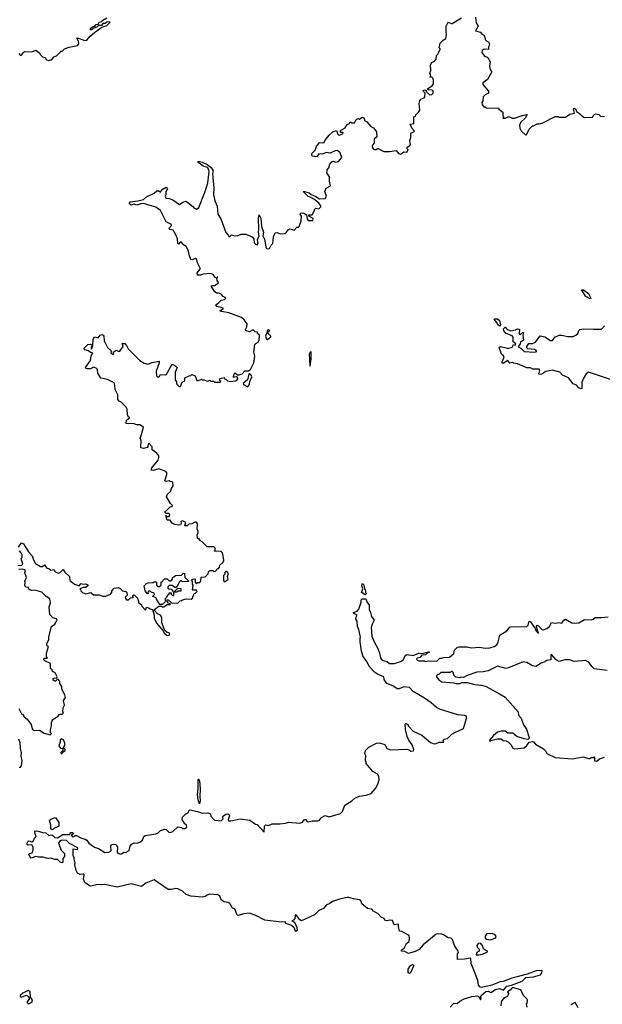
# Model space of a CAD drawing. Extents: x 2240384 to 2404287, y 351326 to 526670.
# Tile 39 of 256: x 2286455 to 2292612, y 404962 to 415372. Entities that reach past the tile are written whole.
import ezdxf

# ---------------------------------------------------------------- set-up
doc = ezdxf.new("R2010")
doc.units = 0

msp = doc.modelspace()

# ---------------------------------------------------------------- linework, layer by layer
at = {"layer": '0CON20XD'}
for points in [[(2286448, 415015), (2286465, 414993), (2286475, 414998), (2286494, 415026), (2286506, 415034), (2286583, 415033), (2286625, 415050), (2286668, 415018), (2286670, 415005), (2286695, 414980), (2286725, 414972), (2286739, 414949), (2286765, 414941), (2286784, 414946), (2286802, 414958), (2286815, 414980), (2286845, 414990), (2286895, 415040), (2286905, 415040), (2286930, 415065), (2286978, 415082), (2287065, 415100), (2287080, 415115), (2287078, 415145), (2287060, 415175), (2287065, 415180), (2287145, 415153), (2287166, 415154), (2287201, 415199), (2287245, 415238), (2287325, 415292), (2287375, 415312), (2287410, 415345), (2287405, 415350), (2287375, 415347), (2287358, 415332), (2287335, 415330), (2287319, 415311), (2287288, 415312), (2287275, 415298), (2287231, 415279), (2287216, 415264), (2287203, 415265), (2287205, 415278), (2287225, 415297), (2287248, 415302), (2287265, 415322), (2287284, 415326), (2287296, 415344), (2287325, 415353), (2287335, 415367), (2287375, 415393)], [(2290750, 414625), (2290752, 414612), (2290785, 414578), (2290810, 414580), (2290826, 414595), (2290826, 414616), (2290815, 414628), (2290775, 414630), (2290770, 414635), (2290770, 414645), (2290816, 414674), (2290828, 414695), (2290830, 414715), (2290825, 414750), (2290815, 414760), (2290790, 414765), (2290800, 414775), (2290797, 414797), (2290790, 414805), (2290800, 414835), (2290797, 414893), (2290811, 414919), (2290838, 414932), (2290857, 414953), (2290860, 414995), (2290878, 415012), (2290880, 415025), (2290900, 415055), (2290900, 415065), (2290890, 415075), (2290900, 415125), (2290930, 415155), (2290958, 415172), (2290967, 415215), (2290961, 415245), (2290964, 415305), (2290984, 415346), (2291015, 415330), (2291025, 415332), (2291125, 415392)], [(2291273, 415397), (2291278, 415338), (2291302, 415305), (2291273, 415253), (2291325, 415240), (2291338, 415218), (2291362, 415208), (2291369, 415199), (2291374, 415165), (2291383, 415153), (2291412, 415135), (2291420, 415105), (2291410, 415085), (2291408, 415055), (2291365, 415059), (2291344, 415045), (2291340, 415025), (2291368, 414988), (2291396, 414976), (2291414, 414955), (2291426, 414924), (2291420, 414885), (2291422, 414855), (2291442, 414825), (2291442, 414815), (2291399, 414741), (2291348, 414705), (2291350, 414685), (2291408, 414615), (2291410, 414595), (2291375, 414578), (2291352, 414555), (2291350, 414515), (2291340, 414495), (2291342, 414472), (2291362, 414452), (2291375, 414450), (2291388, 414438), (2291515, 414440), (2291520, 414425), (2291560, 414395), (2291560, 414355), (2291570, 414345), (2291560, 414335), (2291565, 414330), (2291585, 414330), (2291625, 414348), (2291665, 414330), (2291685, 414329), (2291765, 414360), (2291818, 414368), (2291798, 414332), (2291752, 414288), (2291737, 414255), (2291742, 414225), (2291756, 414196), (2291805, 414150), (2291815, 414160), (2291838, 414215), (2291875, 414250), (2291885, 414250), (2291925, 414272), (2291945, 414270), (2291985, 414280), (2292115, 414350), (2292145, 414350), (2292155, 414340), (2292225, 414340), (2292268, 414372), (2292320, 414385), (2292307, 414425), (2292315, 414437), (2292331, 414425), (2292341, 414401), (2292371, 414381), (2292395, 414354), (2292425, 414338), (2292507, 414343), (2292520, 414355), (2292525, 414370), (2292545, 414378), (2292575, 414370), (2292593, 414353), (2292635, 414348)], [(2288036, 410496), (2288005, 410490), (2287990, 410495), (2288012, 410565), (2288012, 410582), (2288000, 410595), (2287925, 410622), (2287865, 410604), (2287845, 410610), (2287852, 410635), (2287917, 410715), (2287926, 410744), (2287925, 410760), (2287905, 410788), (2287854, 410824), (2287857, 410857), (2287825, 410890), (2287812, 410888), (2287809, 410861), (2287801, 410849), (2287765, 410837), (2287734, 410844), (2287740, 410925), (2287727, 410945), (2287743, 410985), (2287762, 411065), (2287725, 411090), (2287695, 411087), (2287655, 411103), (2287605, 411098), (2287582, 411102), (2287585, 411138), (2287620, 411165), (2287605, 411170), (2287593, 411193), (2287592, 411255), (2287582, 411275), (2287525, 411332), (2287505, 411340), (2287493, 411355), (2287493, 411405), (2287463, 411463), (2287461, 411505), (2287452, 411532), (2287385, 411566), (2287313, 411583), (2287282, 411635), (2287276, 411675), (2287265, 411689), (2287235, 411699), (2287205, 411679), (2287170, 411680), (2287154, 411684), (2287152, 411695), (2287203, 411767), (2287212, 411818), (2287230, 411845), (2287205, 411852), (2287181, 411871), (2287145, 411880), (2287134, 411896), (2287175, 411938), (2287203, 411943), (2287220, 411935), (2287210, 411905), (2287215, 411890), (2287230, 411925), (2287233, 411995), (2287245, 412020), (2287285, 412010), (2287305, 412038), (2287325, 412043), (2287338, 412038), (2287346, 412026), (2287348, 411975), (2287385, 411907), (2287418, 411875), (2287422, 411865), (2287420, 411845), (2287447, 411833), (2287450, 411845), (2287442, 411858), (2287475, 411877), (2287504, 411864), (2287515, 411868), (2287550, 411915), (2287540, 411950), (2287565, 411947), (2287585, 411928), (2287602, 411892), (2287668, 411825), (2287725, 411770), (2287772, 411742), (2287805, 411730), (2287855, 411746), (2287930, 411760), (2287930, 411745), (2287898, 411655), (2287902, 411605), (2287910, 411595), (2287930, 411595), (2287945, 411620), (2287995, 411618), (2288006, 411624), (2288065, 411730), (2288095, 411717), (2288118, 411695), (2288100, 411645), (2288100, 411565), (2288112, 411542), (2288113, 411523), (2288140, 411495), (2288155, 411492), (2288172, 411538), (2288200, 411555), (2288200, 411585), (2288245, 411608), (2288265, 411610), (2288275, 411620), (2288308, 411608), (2288328, 411558), (2288345, 411558), (2288375, 411570), (2288383, 411563), (2288405, 411564), (2288435, 411550), (2288465, 411560), (2288475, 411550), (2288505, 411550), (2288515, 411540), (2288575, 411540), (2288580, 411545), (2288570, 411555), (2288572, 411578), (2288615, 411590), (2288620, 411575), (2288635, 411570), (2288652, 411552), (2288683, 411547), (2288735, 411554), (2288755, 411563), (2288762, 411575), (2288762, 411585), (2288747, 411597), (2288715, 411590), (2288710, 411595), (2288718, 411602), (2288723, 411627), (2288733, 411637), (2288758, 411618), (2288775, 411617), (2288805, 411628), (2288835, 411658), (2288875, 411660), (2288895, 411672), (2288929, 411745), (2288940, 411815), (2288931, 411855), (2288942, 411938), (2288950, 411950), (2288976, 411964), (2288986, 411984), (2288990, 412035), (2288970, 412055), (2288968, 412068), (2288945, 412072), (2288922, 412092), (2288885, 412072), (2288842, 412085), (2288840, 412095), (2288856, 412124), (2288858, 412155), (2288829, 412199), (2288798, 412225), (2288665, 412271), (2288592, 412285), (2288570, 412295), (2288608, 412318), (2288585, 412330), (2288538, 412338), (2288523, 412355), (2288559, 412381), (2288583, 412407), (2288618, 412412), (2288629, 412425), (2288626, 412435), (2288606, 412446), (2288585, 412470), (2288555, 412482), (2288535, 412482), (2288518, 412495), (2288480, 412555), (2288488, 412562), (2288515, 412562), (2288553, 412585), (2288557, 412595), (2288542, 412615), (2288540, 412635), (2288548, 412648), (2288542, 412648), (2288540, 412640), (2288520, 412645), (2288503, 412673), (2288475, 412688), (2288395, 412683), (2288365, 412672), (2288335, 412670), (2288332, 412695), (2288363, 412735), (2288363, 412745), (2288335, 412800), (2288327, 412837), (2288315, 412848), (2288275, 412834), (2288265, 412836), (2288249, 412875), (2288237, 412935), (2288213, 412973), (2288185, 412991), (2288165, 413020), (2288151, 413019), (2288135, 413000), (2288126, 413006), (2288122, 413055), (2288107, 413097), (2288076, 413146), (2288043, 413153), (2288030, 413165), (2288060, 413195), (2288060, 413205), (2288004, 413234), (2287943, 413353), (2287895, 413390), (2287765, 413427), (2287734, 413426), (2287695, 413412), (2287665, 413420), (2287635, 413410), (2287615, 413425), (2287615, 413435), (2287624, 413446), (2287704, 413456), (2287765, 413472), (2287795, 413498), (2287875, 413538), (2287905, 413562), (2287925, 413562), (2287945, 413550), (2287961, 413575), (2288005, 413600), (2288019, 413585), (2287998, 413555), (2287998, 413522), (2287991, 413505), (2287998, 413485), (2288035, 413482), (2288075, 413468), (2288145, 413418), (2288178, 413442), (2288215, 413452), (2288286, 413396), (2288295, 413382), (2288325, 413368), (2288347, 413385), (2288414, 413556), (2288443, 413647), (2288456, 413765), (2288453, 413785), (2288439, 413809), (2288395, 413823), (2288339, 413865), (2288342, 413875), (2288385, 413865), (2288435, 413841), (2288480, 413810), (2288499, 413775), (2288492, 413745), (2288496, 413704), (2288507, 413595), (2288504, 413524), (2288518, 413455), (2288542, 413402), (2288548, 413315), (2288580, 413265), (2288633, 413123), (2288660, 413095), (2288665, 413080), (2288675, 413080), (2288695, 413098), (2288715, 413090), (2288755, 413088), (2288795, 413103), (2288845, 413103), (2288912, 413075), (2288928, 413055), (2288933, 413013), (2288950, 412995), (2288965, 412990), (2288976, 413005), (2288968, 413045), (2288986, 413086), (2288978, 413125), (2288983, 413155), (2288978, 413275), (2288985, 413308), (2289005, 413275), (2289011, 413185), (2289031, 413125), (2289026, 413085), (2289043, 413053), (2289055, 412972), (2289065, 412953), (2289085, 412948), (2289096, 412954), (2289113, 412987), (2289130, 413005), (2289137, 413075), (2289155, 413118), (2289175, 413122), (2289207, 413107), (2289257, 413113), (2289276, 413124), (2289295, 413152), (2289315, 413162), (2289355, 413148), (2289385, 413180), (2289405, 413180), (2289408, 413185), (2289430, 413245), (2289434, 413294), (2289420, 413315), (2289425, 413330), (2289457, 413327), (2289488, 413308), (2289492, 413265), (2289505, 413250), (2289552, 413248), (2289555, 413270), (2289510, 413295), (2289512, 413308), (2289545, 413310), (2289570, 413355), (2289570, 413365), (2289585, 413380), (2289617, 413373), (2289638, 413395), (2289638, 413405), (2289615, 413433), (2289571, 413471), (2289526, 413496), (2289505, 413501), (2289450, 413555), (2289465, 413557), (2289515, 413540), (2289535, 413523), (2289585, 413503), (2289625, 413479), (2289685, 413482), (2289697, 413505), (2289680, 413555), (2289695, 413590), (2289740, 413615), (2289730, 413665), (2289729, 413709), (2289702, 413752), (2289706, 413784), (2289723, 413805), (2289734, 413846), (2289755, 413870), (2289765, 413877), (2289795, 413866), (2289825, 413873), (2289860, 413915), (2289842, 413965), (2289818, 413985), (2289795, 413989), (2289735, 413962), (2289695, 413967), (2289655, 413950), (2289618, 413952), (2289595, 413923), (2289545, 413930), (2289540, 413955), (2289578, 413992), (2289592, 414032), (2289625, 414072), (2289655, 414069), (2289672, 414075), (2289683, 414097), (2289725, 414152), (2289765, 414188), (2289805, 414200), (2289819, 414159), (2289832, 414152), (2289870, 414165), (2289875, 414180), (2289845, 414180), (2289845, 414200), (2289895, 414228), (2289917, 414263), (2289940, 414275), (2289945, 414290), (2289955, 414290), (2289965, 414280), (2289995, 414280), (2290012, 414318), (2290020, 414325), (2290035, 414328), (2290045, 414320), (2290075, 414342), (2290095, 414330), (2290100, 414305), (2290123, 414293), (2290165, 414242), (2290195, 414230), (2290227, 414187), (2290229, 414135), (2290202, 414108), (2290202, 414065), (2290183, 414047), (2290179, 414035), (2290179, 414025), (2290195, 414002), (2290205, 413998), (2290225, 414000), (2290235, 414010), (2290245, 414010), (2290305, 413978), (2290365, 413978), (2290435, 413990), (2290458, 413958), (2290475, 413950), (2290488, 413952), (2290515, 413974), (2290545, 413972), (2290560, 413995), (2290550, 414005), (2290550, 414025), (2290578, 414042), (2290587, 414053), (2290577, 414095), (2290590, 414125), (2290588, 414165), (2290594, 414176), (2290620, 414185), (2290627, 414195), (2290600, 414225), (2290583, 414267), (2290620, 414275), (2290620, 414345), (2290638, 414352), (2290640, 414365), (2290675, 414398), (2290683, 414415), (2290677, 414485), (2290683, 414515), (2290695, 414532), (2290730, 414545), (2290738, 414555), (2290740, 414595), (2290722, 414612), (2290720, 414625), (2290735, 414630), (2290750, 414625)], [(2292485, 412422), (2292440, 412445), (2292393, 412517), (2292415, 412517), (2292465, 412478), (2292488, 412435), (2292490, 412425), (2292485, 412422)], [(2291525, 412133), (2291508, 412145), (2291499, 412169), (2291470, 412205), (2291475, 412210), (2291505, 412210), (2291525, 412192), (2291538, 412145), (2291525, 412133)], [(2292773, 411543), (2292465, 411644), (2292441, 411629), (2292410, 411575), (2292395, 411535), (2292396, 411474), (2292385, 411468), (2292365, 411478), (2292338, 411508), (2292305, 411522), (2292256, 411586), (2292193, 411615), (2292165, 411647), (2292085, 411667), (2292015, 411653), (2291975, 411623), (2291955, 411620), (2291942, 411625), (2291940, 411635), (2291952, 411655), (2291945, 411676), (2291877, 411677), (2291852, 411692), (2291815, 411690), (2291715, 411734), (2291675, 411740), (2291665, 411748), (2291635, 411742), (2291615, 411767), (2291565, 411736), (2291554, 411744), (2291554, 411756), (2291574, 411805), (2291565, 411822), (2291548, 411835), (2291522, 411905), (2291535, 411918), (2291598, 411902), (2291615, 411896), (2291659, 411911), (2291675, 411938), (2291695, 411930), (2291697, 411945), (2291672, 411965), (2291671, 412015), (2291661, 412031), (2291598, 412055), (2291572, 412082), (2291567, 412105), (2291585, 412122), (2291606, 412096), (2291645, 412082), (2291695, 412092), (2291717, 412103), (2291731, 412101), (2291736, 412095), (2291733, 412055), (2291745, 412040), (2291770, 412065), (2291780, 412065), (2291772, 412035), (2291778, 411985), (2291770, 411975), (2291748, 411965), (2291744, 411945), (2291722, 411912), (2291750, 411900), (2291785, 411864), (2291895, 411856), (2291922, 411865), (2291913, 411875), (2291895, 411886), (2291825, 411893), (2291814, 411904), (2291814, 411916), (2291835, 411948), (2291875, 411949), (2291907, 411963), (2291955, 412028), (2292005, 412020), (2292065, 411980), (2292085, 411980), (2292110, 412015), (2292155, 412037), (2292185, 412037), (2292245, 412022), (2292306, 412024), (2292334, 412036), (2292352, 412055), (2292363, 412085), (2292375, 412096), (2292418, 412102), (2292520, 412100), (2292605, 412099), (2292634, 412135)], [(2289075, 411990), (2289095, 412010), (2289110, 412015), (2289110, 412025), (2289080, 412055), (2289082, 412068), (2289100, 412085), (2289085, 412092), (2289072, 412085), (2289072, 412068), (2289052, 412025), (2289063, 411993), (2289075, 411990)], [(2289525, 411710), (2289536, 411786), (2289535, 411860), (2289525, 411857), (2289514, 411835), (2289520, 411715), (2289525, 411710)], [(2288865, 411490), (2288885, 411520), (2288887, 411545), (2288908, 411595), (2288903, 411615), (2288885, 411632), (2288878, 411625), (2288862, 411565), (2288818, 411525), (2288820, 411515), (2288865, 411490)], [(2286443, 409795), (2286475, 409840), (2286495, 409830), (2286548, 409745), (2286586, 409705), (2286600, 409660), (2286624, 409624), (2286675, 409592), (2286695, 409592), (2286717, 409607), (2286743, 409573), (2286765, 409568), (2286783, 409553), (2286815, 409558), (2286830, 409535), (2286865, 409520), (2286885, 409530), (2286915, 409560), (2286931, 409531), (2286980, 409485), (2286985, 409442), (2287013, 409423), (2287033, 409405), (2287085, 409388), (2287105, 409410), (2287123, 409403), (2287155, 409406), (2287176, 409396), (2287177, 409385), (2287155, 409370), (2287125, 409368), (2287090, 409355), (2287098, 409348), (2287102, 409332), (2287120, 409315), (2287155, 409303), (2287206, 409316), (2287235, 409292), (2287295, 409290), (2287335, 409278), (2287365, 409278), (2287415, 409298), (2287430, 409315), (2287430, 409335), (2287455, 409360), (2287495, 409368), (2287518, 409358), (2287543, 409333), (2287576, 409326), (2287586, 409316), (2287592, 409288), (2287570, 409265), (2287572, 409252), (2287585, 409240), (2287605, 409240), (2287625, 409260), (2287658, 409262), (2287650, 409275), (2287652, 409285), (2287665, 409292), (2287699, 409255), (2287716, 409206), (2287742, 409185), (2287745, 409170), (2287785, 409130), (2287795, 409160), (2287820, 409155), (2287835, 409142), (2287860, 409135), (2287876, 409076), (2287876, 409045), (2287901, 408991), (2287972, 408912), (2287981, 408885), (2288015, 408861), (2288035, 408863), (2288043, 408875), (2288035, 408890), (2288014, 408894), (2287990, 408915), (2287958, 408995), (2287957, 409043), (2287950, 409065), (2287943, 409075), (2287910, 409090), (2287880, 409125), (2287880, 409135), (2287925, 409170), (2287955, 409170), (2287965, 409160), (2287980, 409165), (2288015, 409190), (2288045, 409190), (2288050, 409195), (2288022, 409202), (2288020, 409215), (2288010, 409225), (2288015, 409240), (2288025, 409240), (2288058, 409208), (2288125, 409203), (2288152, 409228), (2288165, 409230), (2288175, 409240), (2288215, 409250), (2288266, 409244), (2288280, 409255), (2288300, 409305), (2288315, 409310), (2288330, 409325), (2288325, 409340), (2288285, 409340), (2288280, 409345), (2288290, 409395), (2288280, 409405), (2288280, 409435), (2288272, 409448), (2288283, 409457), (2288305, 409460), (2288310, 409455), (2288310, 409425), (2288322, 409412), (2288335, 409420), (2288358, 409422), (2288370, 409435), (2288372, 409478), (2288415, 409480), (2288448, 409512), (2288450, 409535), (2288465, 409550), (2288495, 409548), (2288508, 409538), (2288525, 409540), (2288540, 409555), (2288545, 409570), (2288555, 409570), (2288568, 409582), (2288570, 409605), (2288604, 409636), (2288614, 409655), (2288607, 409705), (2288598, 409735), (2288585, 409750), (2288512, 409752), (2288520, 409765), (2288520, 409785), (2288508, 409798), (2288435, 409800), (2288385, 409850), (2288360, 409865), (2288358, 409878), (2288345, 409880), (2288335, 409890), (2288332, 409925), (2288342, 409945), (2288342, 409965), (2288330, 409985), (2288333, 410043), (2288325, 410058), (2288305, 410060), (2288275, 410042), (2288243, 410037), (2288225, 410020), (2288205, 410020), (2288200, 410025), (2288210, 410055), (2288175, 410072), (2288160, 410065), (2288162, 410045), (2288155, 410030), (2288135, 410028), (2288095, 410033), (2288065, 410048), (2288045, 410080), (2288015, 410080), (2288000, 410125), (2288005, 410130), (2288015, 410120), (2288035, 410120), (2288042, 410142), (2288032, 410152), (2288002, 410152), (2287993, 410163), (2287993, 410177), (2288005, 410180), (2288045, 410220), (2288066, 410224), (2288070, 410235), (2288048, 410255), (2288008, 410328), (2288018, 410355), (2288048, 410382), (2288058, 410415), (2288078, 410445), (2288075, 410480), (2288067, 410487), (2288045, 410488), (2288036, 410496)], [(2286435, 409600), (2286477, 409603), (2286487, 409615), (2286470, 409675), (2286480, 409685), (2286480, 409715), (2286472, 409735), (2286453, 409755)], [(2286445, 408088), (2286475, 408032), (2286485, 408030), (2286502, 408002), (2286535, 407978), (2286575, 407921), (2286586, 407875), (2286595, 407864), (2286613, 407857), (2286665, 407860), (2286715, 407830), (2286778, 407812), (2286790, 407825), (2286780, 407835), (2286780, 407865), (2286792, 407905), (2286790, 407945), (2286798, 407952), (2286800, 407965), (2286825, 407988), (2286863, 408007), (2286875, 408030), (2286905, 408030), (2286920, 408045), (2286912, 408055), (2286914, 408096), (2286928, 408125), (2286920, 408175), (2286938, 408205), (2286932, 408235), (2286902, 408295), (2286902, 408322), (2286880, 408355), (2286880, 408375), (2286870, 408385), (2286870, 408395), (2286855, 408400), (2286835, 408380), (2286825, 408378), (2286808, 408388), (2286810, 408405), (2286825, 408412), (2286845, 408410), (2286850, 408425), (2286830, 408465), (2286802, 408482), (2286798, 408498), (2286782, 408512), (2286780, 408565), (2286720, 408595), (2286712, 408605), (2286715, 408620), (2286745, 408620), (2286750, 408625), (2286740, 408635), (2286737, 408673), (2286760, 408745), (2286745, 408750), (2286742, 408778), (2286762, 408815), (2286764, 408846), (2286793, 408957), (2286828, 408982), (2286853, 409025), (2286845, 409037), (2286805, 409048), (2286774, 409084), (2286767, 409163), (2286782, 409205), (2286775, 409250), (2286735, 409272), (2286690, 409320), (2286615, 409340), (2286585, 409338), (2286563, 409343), (2286552, 409352), (2286548, 409368), (2286525, 409372), (2286510, 409385), (2286512, 409425), (2286508, 409435), (2286527, 409475), (2286510, 409525), (2286518, 409545), (2286510, 409555), (2286485, 409562), (2286445, 409558)], [(2288615, 409430), (2288625, 409432), (2288660, 409455), (2288650, 409485), (2288663, 409515), (2288645, 409538), (2288633, 409537), (2288622, 409528), (2288622, 409508), (2288610, 409495), (2288610, 409445), (2288615, 409430)], [(2287965, 409190), (2287935, 409190), (2287900, 409245), (2287898, 409258), (2287862, 409272), (2287862, 409278), (2287880, 409295), (2287878, 409308), (2287845, 409320), (2287835, 409330), (2287815, 409330), (2287810, 409315), (2287820, 409305), (2287805, 409300), (2287780, 409335), (2287770, 409385), (2287795, 409410), (2287813, 409417), (2287865, 409420), (2287875, 409430), (2287895, 409430), (2287900, 409425), (2287902, 409392), (2287915, 409380), (2287935, 409380), (2287950, 409395), (2287952, 409428), (2287968, 409432), (2287970, 409445), (2287985, 409460), (2288015, 409460), (2288035, 409440), (2288055, 409440), (2288070, 409455), (2288070, 409475), (2288085, 409480), (2288103, 409497), (2288165, 409500), (2288185, 409520), (2288198, 409518), (2288200, 409475), (2288238, 409438), (2288238, 409432), (2288175, 409430), (2288165, 409440), (2288155, 409440), (2288140, 409425), (2288128, 409392), (2288105, 409370), (2288095, 409370), (2288065, 409390), (2288035, 409390), (2288020, 409375), (2288022, 409362), (2288033, 409353), (2288055, 409350), (2288075, 409330), (2288098, 409332), (2288125, 409360), (2288158, 409358), (2288160, 409335), (2288155, 409330), (2288125, 409330), (2288115, 409320), (2288082, 409318), (2288080, 409285), (2288075, 409280), (2288060, 409295), (2288058, 409308), (2288032, 409308), (2288030, 409295), (2288015, 409280), (2288008, 409262), (2287990, 409245), (2288000, 409235), (2287992, 409228), (2287990, 409215), (2287965, 409190)], [(2290105, 409290), (2290068, 409315), (2290080, 409355), (2290071, 409385), (2290075, 409407), (2290085, 409408), (2290093, 409395), (2290098, 409358), (2290110, 409335), (2290110, 409315), (2290120, 409305), (2290105, 409290)], [(2290054, 408795), (2290052, 408835), (2290058, 408845), (2290041, 408925), (2290024, 408955), (2290023, 409013), (2290008, 409035), (2290013, 409067), (2290020, 409075), (2289985, 409093), (2289984, 409105), (2290021, 409119), (2290039, 409141), (2290063, 409215), (2290064, 409236), (2290072, 409248), (2290115, 409250), (2290129, 409209), (2290148, 409185), (2290148, 409135), (2290164, 409105), (2290172, 409062), (2290203, 409025), (2290180, 408980), (2290171, 408945), (2290178, 408855), (2290201, 408795), (2290240, 408725), (2290259, 408675), (2290269, 408625), (2290279, 408609), (2290295, 408598), (2290337, 408585), (2290365, 408564), (2290415, 408566), (2290490, 408590), (2290511, 408609), (2290530, 408650), (2290545, 408662), (2290615, 408650), (2290675, 408673), (2290705, 408671), (2290775, 408689), (2290787, 408685), (2290763, 408675), (2290744, 408656), (2290706, 408654), (2290685, 408630), (2290655, 408622), (2290648, 408615), (2290655, 408602), (2290675, 408592), (2290735, 408592), (2290745, 408588), (2290775, 408592), (2290865, 408590), (2290895, 408620), (2290915, 408620), (2290935, 408630), (2290997, 408633), (2291045, 408670), (2291052, 408705), (2291080, 408735), (2291095, 408742), (2291185, 408740), (2291225, 408732), (2291315, 408738), (2291375, 408728), (2291425, 408730), (2291470, 408745), (2291496, 408764), (2291512, 408795), (2291530, 408865), (2291605, 408910), (2291635, 408948), (2291645, 408952), (2291815, 408958), (2291829, 408971), (2291838, 409012), (2291853, 409005), (2291904, 408935), (2291909, 408915), (2291938, 408882), (2291916, 408955), (2291917, 408965), (2291925, 408970), (2291938, 408965), (2291975, 408925), (2291988, 408922), (2292027, 408935), (2292053, 408955), (2292075, 408997), (2292115, 408990), (2292155, 409000), (2292185, 408990), (2292206, 409024), (2292225, 409033), (2292290, 408995), (2292315, 408990), (2292366, 408994), (2292405, 409020), (2292425, 409030), (2292495, 409028), (2292516, 409034), (2292538, 409052), (2292605, 409050), (2292675, 409060)], [(2291005, 404930), (2291045, 404975), (2291079, 404971), (2291106, 404995), (2291152, 405018), (2291235, 405043), (2291292, 405052), (2291311, 405041), (2291325, 405010), (2291332, 405025), (2291327, 405045), (2291331, 405055), (2291383, 405097), (2291405, 405100), (2291435, 405088), (2291482, 405118), (2291525, 405128), (2291567, 405113), (2291605, 405155), (2291654, 405166), (2291765, 405208), (2291805, 405247), (2291885, 405252), (2291959, 405275), (2291975, 405295), (2291976, 405315), (2291965, 405319), (2291915, 405316), (2291818, 405282), (2291655, 405238), (2291566, 405204), (2291532, 405198), (2291445, 405166), (2291335, 405138), (2291319, 405145), (2291304, 405165), (2291296, 405215), (2291269, 405289), (2291228, 405395), (2291222, 405445), (2291215, 405450), (2291155, 405439), (2291082, 405435), (2291083, 405493), (2291092, 405515), (2291090, 405525), (2291052, 405582), (2291028, 405648), (2291015, 405660), (2290985, 405664), (2290935, 405696), (2290905, 405708), (2290855, 405702), (2290718, 405592), (2290677, 405543), (2290635, 405520), (2290565, 405498), (2290525, 405519), (2290493, 405523), (2290486, 405535), (2290517, 405555), (2290542, 405605), (2290570, 405625), (2290576, 405665), (2290570, 405685), (2290557, 405697), (2290495, 405730), (2290470, 405735), (2290457, 405785), (2290458, 405808), (2290413, 405803), (2290395, 405847), (2290365, 405850), (2290335, 405843), (2290315, 405852), (2290308, 405868), (2290275, 405882), (2290245, 405917), (2290195, 405948), (2290175, 405968), (2290130, 405975), (2290072, 406025), (2290059, 406059), (2290048, 406068), (2289984, 406076), (2289935, 406092), (2289915, 406092), (2289836, 406074), (2289761, 406049), (2289733, 406027), (2289695, 406010), (2289665, 405976), (2289617, 405953), (2289572, 405908), (2289435, 405843), (2289415, 405855), (2289375, 405910), (2289368, 405902), (2289362, 405868), (2289348, 405852), (2289330, 405845), (2289359, 405829), (2289384, 405775), (2289387, 405743), (2289375, 405732), (2289365, 405741), (2289358, 405768), (2289349, 405779), (2289320, 405800), (2289268, 405815), (2289260, 405835), (2289218, 405832), (2289045, 405850), (2288951, 405901), (2288885, 405924), (2288825, 405918), (2288762, 405902), (2288751, 405911), (2288734, 405964), (2288715, 405974), (2288705, 405979), (2288677, 406027), (2288658, 406038), (2288615, 406047), (2288586, 406065), (2288570, 406105), (2288551, 406121), (2288462, 406128), (2288435, 406117), (2288415, 406100), (2288387, 406093), (2288265, 406104), (2288214, 406124), (2288175, 406158), (2288125, 406184), (2288105, 406188), (2288055, 406176), (2288025, 406177), (2287875, 406278), (2287787, 406243), (2287744, 406206), (2287635, 406237), (2287485, 406202), (2287355, 406227), (2287325, 406224), (2287285, 406230), (2287205, 406212), (2287192, 406215), (2287145, 406250), (2287131, 406285), (2287135, 406330), (2287125, 406338), (2287095, 406333), (2287065, 406350), (2287052, 406375), (2287038, 406435), (2287042, 406462), (2287033, 406475), (2287032, 406512), (2287020, 406535), (2287020, 406605), (2287065, 406600), (2287068, 406615), (2286981, 406662), (2286947, 406697), (2286895, 406693), (2286875, 406682), (2286866, 406665), (2286895, 406592), (2286930, 406555), (2286930, 406525), (2286912, 406505), (2286912, 406465), (2286905, 406458), (2286884, 406464), (2286855, 406492), (2286825, 406493), (2286785, 406507), (2286744, 406504), (2286705, 406518), (2286655, 406517), (2286625, 406524), (2286575, 406508), (2286565, 406520), (2286552, 406545), (2286554, 406555), (2286587, 406563), (2286599, 406595), (2286596, 406625), (2286585, 406648), (2286545, 406644), (2286535, 406651), (2286534, 406665), (2286545, 406687), (2286555, 406690), (2286585, 406681), (2286600, 406690), (2286612, 406718), (2286630, 406735), (2286614, 406775), (2286614, 406786), (2286624, 406796), (2286655, 406793), (2286697, 406777), (2286730, 406775), (2286765, 406748), (2286795, 406752), (2286805, 406748), (2286827, 406727), (2286855, 406722), (2286912, 406758), (2286982, 406758), (2286988, 406762), (2286992, 406778), (2287015, 406778), (2287026, 406764), (2287000, 406755), (2287015, 406734), (2287027, 406735), (2287042, 406748), (2287055, 406748), (2287108, 406718), (2287148, 406708), (2287166, 406696), (2287185, 406664), (2287245, 406623), (2287288, 406608), (2287355, 406568), (2287398, 406572), (2287423, 406585), (2287418, 406635), (2287427, 406653), (2287445, 406656), (2287470, 406650), (2287482, 406642), (2287490, 406625), (2287485, 406568), (2287502, 406555), (2287525, 406551), (2287540, 406555), (2287555, 406570), (2287575, 406568), (2287613, 406587), (2287623, 406635), (2287637, 406655), (2287665, 406669), (2287696, 406666), (2287725, 406676), (2287752, 406698), (2287768, 406735), (2287780, 406745), (2287895, 406764), (2287918, 406775), (2287945, 406800), (2287985, 406812), (2288005, 406810), (2288035, 406780), (2288057, 406783), (2288075, 406790), (2288125, 406840), (2288165, 406830), (2288175, 406820), (2288205, 406820), (2288220, 406835), (2288218, 406855), (2288201, 406871), (2288172, 406915), (2288175, 406940), (2288205, 406970), (2288215, 406980), (2288225, 406980), (2288240, 406995), (2288242, 407008), (2288255, 407018), (2288335, 407002), (2288387, 406983), (2288445, 406988), (2288470, 406975), (2288475, 406950), (2288515, 406910), (2288585, 406900), (2288607, 406923), (2288600, 406945), (2288608, 406955), (2288635, 406972), (2288656, 406976), (2288670, 406965), (2288672, 406955), (2288660, 406915), (2288662, 406902), (2288685, 406900), (2288785, 406923), (2288889, 406909), (2288948, 406868), (2288965, 406862), (2289038, 406782), (2289044, 406846), (2289055, 406858), (2289085, 406853), (2289125, 406870), (2289205, 406870), (2289265, 406878), (2289295, 406888), (2289415, 406878), (2289445, 406888), (2289465, 406917), (2289475, 406917), (2289495, 406893), (2289505, 406890), (2289547, 406903), (2289605, 406901), (2289625, 406908), (2289645, 406938), (2289685, 406957), (2289725, 406944), (2289845, 406980), (2289868, 407002), (2289892, 407068), (2289966, 407114), (2289998, 407142), (2290045, 407164), (2290118, 407172), (2290170, 407190), (2290216, 407245), (2290240, 407290), (2290253, 407335), (2290252, 407372), (2290238, 407395), (2290188, 407425), (2290118, 407508), (2290117, 407527), (2290110, 407535), (2290112, 407592), (2290102, 407615), (2290110, 407645), (2290145, 407680), (2290225, 407722), (2290255, 407727), (2290305, 407712), (2290316, 407705), (2290335, 407666), (2290376, 407654), (2290545, 407658), (2290572, 407652), (2290588, 407638), (2290618, 407642), (2290620, 407655), (2290602, 407705), (2290566, 407756), (2290550, 407795), (2290533, 407867), (2290530, 407925), (2290535, 407930), (2290548, 407928), (2290560, 407915), (2290560, 407905), (2290615, 407850), (2290706, 407806), (2290795, 407730), (2290835, 407717), (2290855, 407718), (2290887, 407733), (2290938, 407732), (2290932, 407755), (2290940, 407765), (2290975, 407772), (2291021, 407819), (2291053, 407837), (2291145, 407877), (2291178, 407985), (2291178, 408008), (2291156, 408016), (2291085, 408023), (2290893, 408083), (2290861, 408101), (2290805, 408149), (2290735, 408197), (2290615, 408270), (2290575, 408311), (2290515, 408320), (2290465, 408296), (2290445, 408296), (2290398, 408328), (2290334, 408354), (2290307, 408395), (2290304, 408425), (2290235, 408453), (2290204, 408475), (2290155, 408525), (2290120, 408590), (2290082, 408645), (2290067, 408697), (2290054, 408795)], [(2292665, 408490), (2292525, 408510), (2292502, 408532), (2292470, 408580), (2292435, 408597), (2292315, 408587), (2292265, 408603), (2292215, 408603), (2292155, 408587), (2292124, 408604), (2292075, 408662), (2292070, 408655), (2292070, 408605), (2292025, 408597), (2292005, 408583), (2291965, 408570), (2291910, 408535), (2291875, 408540), (2291815, 408577), (2291775, 408581), (2291622, 408518), (2291595, 408514), (2291505, 408536), (2291405, 408489), (2291354, 408476), (2291285, 408473), (2291183, 408437), (2291145, 408418), (2291115, 408420), (2291105, 408412), (2291065, 408420), (2291042, 408442), (2291040, 408465), (2291025, 408480), (2291015, 408480), (2291005, 408470), (2290905, 408470), (2290885, 408450), (2290875, 408450), (2290860, 408435), (2290860, 408425), (2290885, 408392), (2290915, 408373), (2291042, 408362), (2291065, 408352), (2291105, 408353), (2291127, 408363), (2291185, 408363), (2291264, 408344), (2291335, 408336), (2291385, 408321), (2291526, 408246), (2291585, 408210), (2291722, 408055), (2291728, 408018), (2291756, 407986), (2291781, 407915), (2291810, 407870), (2291837, 407795), (2291838, 407775), (2291825, 407762), (2291785, 407768), (2291710, 407795), (2291667, 407827), (2291615, 407830), (2291585, 407848), (2291545, 407850), (2291505, 407838), (2291462, 407805), (2291420, 407755), (2291422, 407742), (2291435, 407750), (2291505, 407768), (2291545, 407770), (2291565, 407752), (2291595, 407748), (2291620, 407735), (2291648, 407705), (2291664, 407674), (2291685, 407663), (2291785, 407672), (2291813, 407697), (2291840, 407735), (2291875, 407740), (2291886, 407736), (2291905, 407712), (2291992, 407662), (2292011, 407641), (2292025, 407612), (2292115, 407573), (2292295, 407558), (2292415, 407577), (2292465, 407560), (2292485, 407560), (2292495, 407570), (2292515, 407570), (2292525, 407580), (2292530, 407575), (2292530, 407535), (2292555, 407534)], [(2286449, 407469), (2286465, 407470), (2286475, 407482), (2286482, 407535), (2286471, 407585), (2286474, 407625), (2286464, 407665), (2286462, 407725), (2286446, 407765)], [(2286895, 407610), (2286905, 407612), (2286912, 407628), (2286936, 407644), (2286937, 407655), (2286920, 407675), (2286932, 407705), (2286933, 407723), (2286919, 407759), (2286895, 407768), (2286883, 407757), (2286882, 407735), (2286868, 407695), (2286885, 407670), (2286910, 407665), (2286910, 407645), (2286890, 407625), (2286895, 407610)], [(2292555, 407534), (2292582, 407558), (2292636, 407574)], [(2288355, 407080), (2288341, 407125), (2288336, 407175), (2288343, 407245), (2288340, 407330), (2288345, 407346), (2288357, 407325), (2288364, 407244), (2288358, 407155), (2288364, 407116), (2288355, 407080)], [(2286795, 406808), (2286785, 406822), (2286786, 406855), (2286771, 406905), (2286785, 406918), (2286835, 406936), (2286869, 406885), (2286870, 406845), (2286815, 406822), (2286805, 406810), (2286795, 406808)], [(2291435, 405644), (2291483, 405665), (2291489, 405675), (2291486, 405686), (2291475, 405700), (2291455, 405707), (2291395, 405710), (2291373, 405687), (2291373, 405663), (2291385, 405651), (2291435, 405644)], [(2291305, 405484), (2291345, 405492), (2291400, 405515), (2291400, 405525), (2291373, 405533), (2291357, 405547), (2291347, 405585), (2291325, 405608), (2291300, 405605), (2291288, 405585), (2291290, 405565), (2291310, 405545), (2291310, 405525), (2291285, 405510), (2291280, 405485), (2291305, 405484)], [(2290575, 405289), (2290562, 405295), (2290560, 405335), (2290585, 405371), (2290605, 405383), (2290616, 405376), (2290616, 405365), (2290585, 405294), (2290575, 405289)], [(2286555, 404971), (2286585, 404984), (2286591, 404995), (2286585, 405020), (2286569, 405039), (2286566, 405096), (2286545, 405108), (2286490, 405080), (2286460, 405055), (2286460, 405045), (2286475, 405038), (2286523, 405057), (2286550, 405045), (2286557, 405027), (2286554, 405015), (2286532, 404985), (2286542, 404972), (2286555, 404971)], [(2291817, 404933), (2291810, 404965), (2291817, 404973), (2291822, 405005), (2291815, 405020), (2291778, 405055), (2291750, 405115), (2291665, 405138), (2291656, 405134), (2291639, 405111), (2291610, 405095), (2291620, 405075), (2291615, 405050), (2291605, 405040), (2291575, 405030), (2291552, 405002), (2291542, 404982), (2291540, 404945)], [(2292356, 404926), (2292325, 404980), (2292310, 404975), (2292280, 404955)]]:
    msp.add_lwpolyline(points, dxfattribs=at)

doc.saveas('drawing.dxf')
